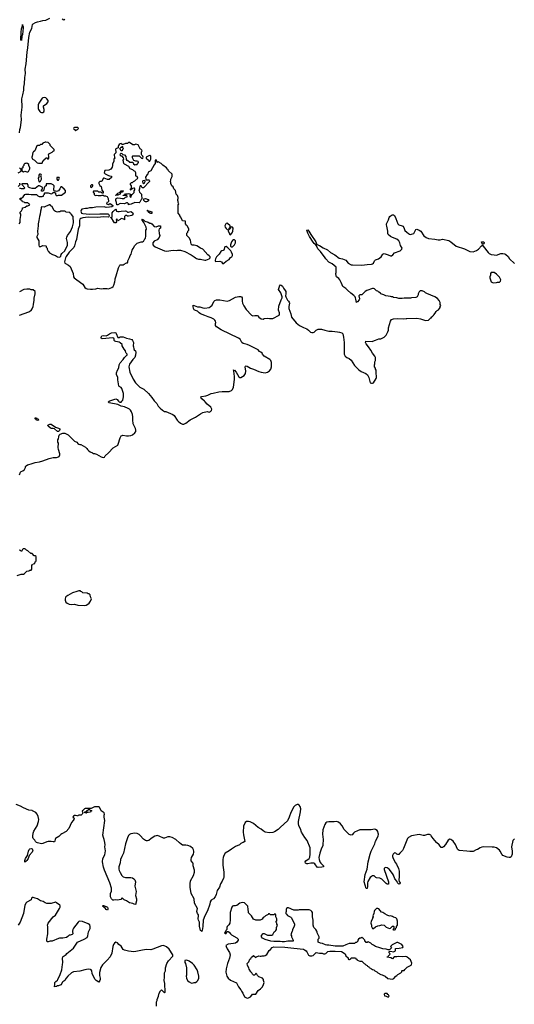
# Model space of a CAD drawing. Header units: inches. Extents: x 2220522 to 2384314, y 721474 to 893490.
# Tile 252 of 256: x 2352696 to 2362027, y 838619 to 857203. Entities that reach past the tile are written whole.
import ezdxf

# ---------------------------------------------------------------- set-up
doc = ezdxf.new("R2010")
doc.units = ezdxf.units.IN
doc.header["$MEASUREMENT"] = 0
for name, color, linetype in [('C3853', 7, 'Continuous'), ('C3854', 7, 'Continuous'), ('C3855', 7, 'Continuous'), ('C3863', 7, 'Continuous'), ('C3864', 7, 'Continuous'), ('C3865', 7, 'Continuous')]:
    doc.layers.add(name, color=color, linetype=linetype)

msp = doc.modelspace()

# ---------------------------------------------------------------- linework, layer by layer
at = {"layer": 'C3853', "color": 5}
for points, elevation in [([(2353692, 840000), (2353691, 839991), (2353696, 839950), (2353685, 839935), (2353650, 839922), (2353630, 839926), (2353604, 839896), (2353577, 839883), (2353510, 839869), (2353448, 839868), (2353430, 839864), (2353310, 839809), (2353270, 839809), (2353230, 839795), (2353218, 839798), (2353209, 839809), (2353209, 839850), (2353225, 839950), (2353225, 840000)], 140), ([(2355275, 838585), (2355276, 838664), (2355288, 838690), (2355289, 838710), (2355315, 838770), (2355328, 838830), (2355350, 838874), (2355370, 838894), (2355430, 838834), (2355438, 838850), (2355442, 838910), (2355434, 838950), (2355434, 839010), (2355424, 839070), (2355429, 839130), (2355426, 839190), (2355430, 839214), (2355448, 839250), (2355449, 839310), (2355469, 839391), (2355503, 839437), (2355588, 839530), (2355588, 839550), (2355517, 839657), (2355463, 839703), (2355410, 839729), (2355370, 839721), (2355210, 839657), (2355170, 839649), (2355090, 839652), (2355010, 839643), (2354887, 839613), (2354850, 839610), (2354750, 839619), (2354670, 839639), (2354650, 839655), (2354610, 839715), (2354565, 839745), (2354539, 839779), (2354510, 839789), (2354482, 839770), (2354468, 839750), (2354452, 839710), (2354433, 839587), (2354404, 839516), (2354348, 839452), (2354256, 839364), (2354225, 839315), (2354202, 839218), (2354202, 839162), (2354214, 839114), (2354214, 839086), (2354210, 839068), (2354190, 839038), (2354138, 839070), (2354115, 839095), (2354063, 839203), (2354056, 839250), (2354044, 839270), (2354030, 839279), (2353990, 839284), (2353922, 839270), (2353830, 839243), (2353711, 839229), (2353671, 839210), (2353607, 839150), (2353575, 839110), (2353550, 839068), (2353510, 839042), (2353498, 839030), (2353491, 839010), (2353470, 838989), (2353430, 838970), (2353410, 838967), (2353390, 838955), (2353350, 838946), (2353361, 838990), (2353358, 839030), (2353375, 839050), (2353406, 839074), (2353417, 839090), (2353460, 839180), (2353489, 839270), (2353506, 839370), (2353509, 839410), (2353501, 839490), (2353510, 839512), (2353517, 839523), (2353570, 839558), (2353584, 839576), (2353710, 839681), (2353786, 839794), (2353910, 839846), (2353970, 839881), (2353984, 839910), (2353995, 839990), (2353999, 840000)], 140), ([(2356132, 840000), (2356130, 839995), (2356124, 840000)], 120), ([(2356582, 840000), (2356582, 839998), (2356562, 839970), (2356570, 839954), (2356590, 839954), (2356608, 839992), (2356632, 839992), (2356650, 839982), (2356671, 839950), (2356690, 839931), (2356795, 839875), (2356818, 839850), (2356818, 839830), (2356794, 839790), (2356765, 839775), (2356732, 839768), (2356630, 839755), (2356588, 839730), (2356591, 839710), (2356610, 839666), (2356655, 839595), (2356665, 839550), (2356653, 839490), (2356616, 839390), (2356591, 839290), (2356586, 839226), (2356602, 839150), (2356631, 839110), (2356673, 839073), (2356784, 839024), (2356826, 838946), (2356870, 838894), (2356878, 838870), (2356905, 838830), (2356940, 838760), (2356990, 838734), (2357010, 838742), (2357050, 838762), (2357078, 838790), (2357090, 838812), (2357150, 838812), (2357198, 838882), (2357238, 838910), (2357278, 838950), (2357298, 838990), (2357308, 839030), (2357298, 839070), (2357298, 839090), (2357274, 839114), (2357210, 839135), (2357182, 839162), (2357170, 839186), (2357150, 839206), (2357130, 839168), (2357110, 839168), (2357090, 839188), (2357078, 839210), (2357055, 839235), (2357025, 839285), (2357018, 839310), (2356994, 839350), (2356989, 839390), (2357018, 839422), (2357038, 839470), (2357055, 839485), (2357069, 839511), (2357095, 839525), (2357110, 839542), (2357150, 839502), (2357165, 839515), (2357210, 839536), (2357230, 839525), (2357250, 839525), (2357269, 839531), (2357308, 839532), (2357330, 839538), (2357360, 839560), (2357403, 839637), (2357430, 839652), (2357461, 839690), (2357490, 839704), (2357695, 839695), (2357870, 839679), (2358050, 839657), (2358070, 839650), (2358099, 839630), (2358115, 839610), (2358145, 839545), (2358170, 839534), (2358190, 839531), (2358210, 839531), (2358230, 839539), (2358290, 839596), (2358350, 839583), (2358404, 839584), (2358430, 839572), (2358450, 839571), (2358470, 839578), (2358507, 839613), (2358550, 839625), (2358650, 839625), (2358770, 839613), (2358834, 839570), (2358850, 839534), (2358893, 839493), (2358894, 839470), (2358904, 839464), (2358916, 839464), (2358942, 839478), (2358950, 839494), (2359030, 839494), (2359038, 839478), (2359054, 839470), (2359058, 839458), (2359084, 839444), (2359110, 839434), (2359150, 839432), (2359192, 839392), (2359210, 839382), (2359225, 839365), (2359250, 839352), (2359260, 839340), (2359284, 839324), (2359292, 839312), (2359334, 839290), (2359350, 839274), (2359374, 839270), (2359394, 839250), (2359434, 839230), (2359454, 839210), (2359510, 839182), (2359533, 839173), (2359550, 839172), (2359590, 839152), (2359644, 839104), (2359730, 839091), (2359757, 839103), (2359790, 839152), (2359810, 839162), (2359830, 839182), (2359886, 839210), (2359906, 839230), (2359906, 839250), (2359910, 839254), (2359950, 839254), (2359963, 839277), (2360000, 839314)], 140), ([(2357837, 840000), (2357822, 839970), (2357812, 839930), (2357822, 839910), (2357822, 839890), (2357854, 839830), (2357854, 839810), (2357753, 839813), (2357690, 839797), (2357650, 839797), (2357610, 839805), (2357490, 839805), (2357432, 839812), (2357330, 839845), (2357278, 839870), (2357258, 839890), (2357260, 839920), (2357287, 839953), (2357310, 839954), (2357370, 839922), (2357450, 839922), (2357470, 839934), (2357496, 839984), (2357515, 840000)], 140), ([(2360000, 839512), (2359970, 839522), (2359910, 839515), (2359850, 839521), (2359810, 839513), (2359762, 839518), (2359730, 839478), (2359696, 839496), (2359627, 839507), (2359627, 839513), (2359642, 839518), (2359646, 839530), (2359670, 839554), (2359682, 839558), (2359686, 839570), (2359666, 839590), (2359667, 839613), (2359690, 839622), (2359750, 839612), (2359786, 839630), (2359786, 839670), (2359857, 839677), (2359926, 839690), (2359928, 839710), (2359908, 839748), (2359830, 839788), (2359810, 839788), (2359720, 839740), (2359694, 839710), (2359713, 839687), (2359673, 839647), (2359650, 839646), (2359610, 839662), (2359550, 839669), (2359490, 839683), (2359410, 839709), (2359370, 839735), (2359345, 839745), (2359318, 839770), (2359270, 839798), (2359262, 839798), (2359250, 839788), (2359230, 839786), (2359222, 839802), (2359206, 839810), (2359206, 839830), (2359186, 839850), (2359182, 839862), (2359167, 839867), (2359150, 839886), (2359133, 839867), (2359110, 839866), (2359090, 839846), (2359074, 839830), (2359074, 839810), (2359050, 839786), (2359030, 839786), (2359010, 839766), (2358910, 839766), (2358850, 839744), (2358790, 839714), (2358650, 839715), (2358530, 839736), (2358490, 839737), (2358463, 839743), (2358410, 839769), (2358370, 839775), (2358326, 839790), (2358326, 839850), (2358346, 839870), (2358346, 839890), (2358308, 839970), (2358308, 839990), (2358301, 840000)], 140)]:
    msp.add_lwpolyline(points, dxfattribs=dict(at, elevation=elevation))
at = {"layer": 'C3853', "color": 5, "elevation": 140}
for points in [[(2355850, 839449), (2355814, 839446), (2355811, 839410), (2355821, 839390), (2355841, 839310), (2355845, 839170), (2355838, 839150), (2355842, 839110), (2355862, 839070), (2355890, 839042), (2355940, 839020), (2355970, 839022), (2355989, 839031), (2356010, 839032), (2356038, 839050), (2356055, 839070), (2356073, 839110), (2356073, 839150), (2356057, 839230), (2356044, 839270), (2355990, 839358), (2355958, 839390), (2355890, 839435)], [(2359630, 838826), (2359590, 838826), (2359574, 838810), (2359578, 838778), (2359610, 838774), (2359650, 838754), (2359666, 838770), (2359655, 838795), (2359642, 838802)]]:
    msp.add_lwpolyline(points, close=True, dxfattribs=at)
at = {"layer": 'C3854', "color": 5}
for points, elevation in [([(2352693, 848610), (2352710, 848662), (2352725, 848675), (2352758, 848690), (2352788, 848710), (2352806, 848750), (2352806, 848770), (2352816, 848784), (2352840, 848800), (2352870, 848805), (2352910, 848821), (2352990, 848843), (2353070, 848856), (2353130, 848875), (2353250, 848923), (2353330, 848941), (2353390, 848941), (2353430, 848951), (2353440, 848960), (2353455, 848990), (2353455, 849010), (2353429, 849090), (2353424, 849130), (2353428, 849208), (2353418, 849230), (2353418, 849270), (2353429, 849291), (2353432, 849332), (2353441, 849359), (2353461, 849379), (2353510, 849402), (2353550, 849397), (2353608, 849368), (2353730, 849251), (2353771, 849230), (2353790, 849205), (2353810, 849191), (2353830, 849182), (2353850, 849182), (2353935, 849135), (2353962, 849110), (2353972, 849090), (2353992, 849070), (2354026, 849046), (2354070, 849025), (2354090, 849018), (2354110, 849018), (2354145, 849005), (2354230, 848951), (2354270, 848938), (2354293, 848947), (2354309, 848971), (2354372, 849028), (2354460, 849120), (2354545, 849175), (2354555, 849190), (2354594, 849310), (2354613, 849347), (2354630, 849358), (2354641, 849359), (2354710, 849347), (2354750, 849347), (2354790, 849355), (2354822, 849370), (2354870, 849406), (2354885, 849430), (2354886, 849454), (2354878, 849490), (2354837, 849577), (2354830, 849650), (2354829, 849710), (2354823, 849750), (2354804, 849804), (2354789, 849830), (2354769, 849849), (2354744, 849864), (2354670, 849893), (2354608, 849910), (2354550, 849942), (2354386, 849970), (2354368, 849990), (2354383, 850000)], 120), ([(2354562, 850000), (2354570, 849991), (2354585, 849985), (2354613, 849987), (2354625, 850000)], 120), ([(2355242, 850000), (2355281, 849961), (2355308, 849908), (2355348, 849868), (2355390, 849835), (2355430, 849811), (2355450, 849807), (2355585, 849750), (2355611, 849730), (2355664, 849644), (2355683, 849623), (2355730, 849585), (2355770, 849571), (2355790, 849571), (2355830, 849585), (2355909, 849651), (2356010, 849701), (2356110, 849766), (2356150, 849786), (2356230, 849805), (2356270, 849798), (2356294, 849806), (2356314, 849826), (2356322, 849850), (2356302, 849890), (2356230, 849949), (2356195, 849990), (2356184, 850000)], 120), ([(2352650, 846711), (2352725, 846735), (2352770, 846738), (2352788, 846750), (2352830, 846792), (2352870, 846802), (2352890, 846814), (2352910, 846814), (2352926, 846830), (2352928, 846912), (2352942, 846918), (2352950, 846934), (2352982, 846938), (2352986, 846970), (2353002, 846978), (2353006, 846990), (2353006, 847070), (2352990, 847086), (2352970, 847086), (2352930, 847126), (2352906, 847130), (2352850, 847178), (2352826, 847190), (2352806, 847210), (2352790, 847218), (2352764, 847216), (2352750, 847206), (2352730, 847168), (2352710, 847186), (2352686, 847190)], 120), ([(2356124, 840000), (2356109, 840011), (2356090, 840095), (2356091, 840170), (2356069, 840209), (2356064, 840230), (2356072, 840292), (2356067, 840310), (2356050, 840333), (2356038, 840370), (2356049, 840430), (2355993, 840530), (2355989, 840610), (2355929, 840710), (2355909, 840830), (2355910, 840890), (2355921, 840950), (2355973, 841047), (2355995, 841110), (2355992, 841150), (2355969, 841230), (2355969, 841270), (2355962, 841290), (2355933, 841330), (2355929, 841349), (2355938, 841390), (2355976, 841450), (2355984, 841490), (2355983, 841510), (2355976, 841536), (2355962, 841562), (2355918, 841598), (2355870, 841616), (2355830, 841623), (2355770, 841624), (2355740, 841640), (2355710, 841664), (2355639, 841730), (2355570, 841770), (2355530, 841781), (2355490, 841780), (2355430, 841753), (2355410, 841752), (2355330, 841795), (2355290, 841803), (2355270, 841801), (2355248, 841792), (2355174, 841746), (2355130, 841712), (2355110, 841705), (2355090, 841704), (2355070, 841710), (2355030, 841736), (2354970, 841807), (2354950, 841823), (2354910, 841842), (2354870, 841850), (2354790, 841835), (2354770, 841826), (2354750, 841803), (2354730, 841763), (2354689, 841650), (2354654, 841470), (2354622, 841410), (2354599, 841350), (2354590, 841290), (2354566, 841214), (2354565, 841170), (2354570, 841146), (2354590, 841104), (2354625, 841050), (2354650, 841028), (2354690, 841010), (2354790, 841010), (2354825, 841005), (2354851, 840990), (2354871, 840971), (2354883, 840930), (2354871, 840850), (2354891, 840749), (2354881, 840670), (2354902, 840610), (2354902, 840570), (2354887, 840530), (2354886, 840510), (2354870, 840501), (2354830, 840521), (2354770, 840536), (2354714, 840570), (2354668, 840590), (2354630, 840626), (2354601, 840599), (2354572, 840588), (2354550, 840586), (2354510, 840591), (2354470, 840582), (2354450, 840586), (2354427, 840610), (2354410, 840650), (2354407, 840670), (2354409, 840710), (2354430, 840754), (2354429, 840811), (2354398, 840910), (2354298, 841150), (2354280, 841210), (2354256, 841310), (2354267, 841373), (2354302, 841438), (2354314, 841514), (2354299, 841590), (2354310, 841630), (2354305, 841670), (2354291, 841730), (2354275, 841770), (2354267, 841810), (2354299, 842090), (2354289, 842151), (2354289, 842191), (2354294, 842210), (2354288, 842230), (2354235, 842270), (2354200, 842340), (2354190, 842348), (2354110, 842346), (2354044, 842316), (2353930, 842315), (2353918, 842310), (2353886, 842274), (2353874, 842270), (2353878, 842238), (2353894, 842230), (2353878, 842222), (2353874, 842210), (2353854, 842190), (2353813, 842187), (2353798, 842182), (2353790, 842168), (2353778, 842178), (2353750, 842182), (2353730, 842182), (2353712, 842170), (2353698, 842150), (2353722, 842130), (2353718, 842110), (2353707, 842090), (2353671, 842050), (2353620, 841940), (2353570, 841882), (2353490, 841839), (2353470, 841826), (2353432, 841788), (2353371, 841750), (2353364, 841736), (2353359, 841701), (2353353, 841687), (2353330, 841685), (2353288, 841692), (2353230, 841689), (2353210, 841686), (2353130, 841652), (2353110, 841648), (2353030, 841664), (2353010, 841673), (2352994, 841690), (2352979, 841719), (2352953, 841750), (2352944, 841770), (2352941, 841790), (2352949, 841850), (2352963, 841890), (2353025, 841990), (2353050, 842070), (2353054, 842110), (2353045, 842165), (2353026, 842206), (2352999, 842239), (2352938, 842270), (2352930, 842278), (2352870, 842284), (2352770, 842325), (2352710, 842357), (2352629, 842389)], 120), ([(2360000, 841720), (2359939, 841561), (2359916, 841524), (2359870, 841469), (2359850, 841449), (2359830, 841446), (2359810, 841453), (2359790, 841473), (2359770, 841475), (2359744, 841450), (2359731, 841430), (2359729, 841410), (2359742, 841370), (2359788, 841290), (2359807, 841267), (2359841, 841181), (2359853, 841130), (2359858, 841050), (2359857, 841023), (2359847, 840967), (2359857, 840937), (2359877, 840910), (2359870, 840893), (2359850, 840889), (2359823, 840910), (2359815, 840935), (2359776, 840990), (2359750, 841057), (2359729, 841090), (2359665, 841170), (2359630, 841196), (2359590, 841203), (2359575, 841185), (2359570, 841162), (2359652, 840930), (2359656, 840904), (2359653, 840887), (2359630, 840886), (2359610, 840899), (2359530, 840983), (2359517, 840990), (2359490, 841000), (2359430, 841005), (2359413, 841013), (2359381, 841041), (2359370, 841044), (2359350, 841041), (2359330, 841033), (2359310, 841014), (2359264, 840936), (2359258, 840910), (2359257, 840837), (2359252, 840810), (2359250, 840805), (2359230, 840802), (2359197, 840930), (2359215, 841070), (2359249, 841170), (2359268, 841310), (2359306, 841450), (2359328, 841512), (2359393, 841647), (2359410, 841698), (2359456, 841790), (2359463, 841830), (2359461, 841850), (2359450, 841881), (2359438, 841898), (2359410, 841918), (2359390, 841924), (2359329, 841911), (2359110, 841912), (2359070, 841896), (2359015, 841865), (2358996, 841850), (2358970, 841818), (2358950, 841810), (2358910, 841827), (2358884, 841850), (2358820, 841920), (2358780, 841990), (2358748, 842028), (2358710, 842059), (2358670, 842068), (2358630, 842061), (2358530, 842064), (2358490, 842057), (2358470, 842042), (2358450, 842015), (2358413, 841910), (2358409, 841830), (2358424, 841730), (2358417, 841630), (2358412, 841608), (2358390, 841569), (2358357, 841470), (2358342, 841390), (2358344, 841350), (2358358, 841310), (2358380, 841280), (2358430, 841230), (2358427, 841213), (2358394, 841206), (2358330, 841204), (2358310, 841208), (2358264, 841270), (2358244, 841284), (2358190, 841283), (2358130, 841270), (2358110, 841269), (2358086, 841286), (2358084, 841310), (2358095, 841330), (2358156, 841370), (2358170, 841397), (2358176, 841450), (2358174, 841510), (2358178, 841570), (2358122, 841710), (2358076, 841770), (2358010, 841870), (2357992, 841932), (2357965, 841990), (2357955, 842030), (2357954, 842070), (2357993, 842253), (2357997, 842310), (2357987, 842350), (2357970, 842377), (2357950, 842389), (2357930, 842389), (2357890, 842374), (2357862, 842338), (2357850, 842310), (2357810, 842242), (2357778, 842150), (2357750, 842085), (2357615, 841965), (2357570, 841919), (2357504, 841876), (2357470, 841861), (2357410, 841856), (2357330, 841869), (2357290, 841893), (2357250, 841924), (2357193, 841953), (2357110, 842030), (2357042, 842062), (2357010, 842070), (2356972, 842068), (2356950, 842050), (2356919, 841981), (2356912, 841870), (2356917, 841817), (2356942, 841690), (2356914, 841670), (2356890, 841668), (2356866, 841654), (2356842, 841630), (2356770, 841597), (2356690, 841549), (2356645, 841515), (2356571, 841470), (2356548, 841430), (2356533, 841390), (2356526, 841350), (2356527, 841247), (2356548, 841110), (2356547, 841013), (2356543, 840997), (2356518, 840942), (2356487, 840893), (2356467, 840830), (2356424, 840770), (2356401, 840690), (2356382, 840650), (2356350, 840612), (2356310, 840584), (2356290, 840553), (2356281, 840510), (2356237, 840383), (2356189, 840291), (2356156, 840210), (2356149, 840090), (2356137, 840010), (2356132, 840000)], 120), ([(2353225, 840000), (2353224, 840050), (2353229, 840090), (2353222, 840110), (2353224, 840130), (2353234, 840150), (2353329, 840270), (2353370, 840302), (2353392, 840330), (2353449, 840430), (2353457, 840450), (2353459, 840479), (2353453, 840493), (2353390, 840535), (2353370, 840544), (2353290, 840522), (2353210, 840522), (2353175, 840535), (2353138, 840558), (2353090, 840575), (2353029, 840609), (2352990, 840624), (2352950, 840634), (2352930, 840634), (2352920, 840620), (2352910, 840590), (2352830, 840545), (2352810, 840529), (2352793, 840487), (2352785, 840455), (2352770, 840330), (2352702, 840170), (2352664, 840110)], 140), ([(2357515, 840000), (2357530, 840014), (2357538, 840030), (2357538, 840070), (2357558, 840110), (2357548, 840132), (2357548, 840148), (2357528, 840170), (2357547, 840193), (2357548, 840230), (2357526, 840270), (2357526, 840310), (2357522, 840322), (2357510, 840326), (2357490, 840306), (2357430, 840306), (2357410, 840326), (2357390, 840326), (2357384, 840316), (2357334, 840290), (2357314, 840270), (2357290, 840258), (2357270, 840228), (2357232, 840208), (2357150, 840208), (2357110, 840228), (2357068, 840288), (2357010, 840346), (2357008, 840430), (2356998, 840450), (2356998, 840470), (2356990, 840486), (2356936, 840536), (2356890, 840542), (2356850, 840529), (2356790, 840484), (2356770, 840477), (2356730, 840476), (2356710, 840470), (2356695, 840450), (2356665, 840350), (2356666, 840214), (2356659, 840150), (2356643, 840117), (2356607, 840090), (2356601, 840070), (2356602, 840030), (2356585, 840010), (2356582, 840000)], 140), ([(2358301, 840000), (2358282, 840030), (2358248, 840070), (2358235, 840110), (2358235, 840210), (2358222, 840270), (2358218, 840350), (2358208, 840370), (2358190, 840388), (2358160, 840400), (2358070, 840404), (2357970, 840399), (2357950, 840394), (2357910, 840395), (2357870, 840398), (2357770, 840438), (2357750, 840438), (2357730, 840426), (2357722, 840410), (2357722, 840370), (2357714, 840350), (2357714, 840330), (2357730, 840322), (2357750, 840298), (2357810, 840262), (2357822, 840250), (2357878, 840130), (2357878, 840110), (2357865, 840075), (2357842, 840030), (2357842, 840010), (2357837, 840000)], 140), ([(2353999, 840000), (2354024, 840050), (2354027, 840090), (2354017, 840117), (2353990, 840141), (2353882, 840182), (2353830, 840189), (2353810, 840181), (2353799, 840170), (2353710, 840057), (2353698, 840030), (2353692, 840000)], 140)]:
    msp.add_lwpolyline(points, dxfattribs=dict(at, elevation=elevation))
for points, elevation in [([(2353030, 849639), (2353009, 849650), (2353002, 849662), (2352988, 849670), (2352986, 849690), (2353010, 849691), (2353018, 849678), (2353038, 849670), (2353055, 849650), (2353050, 849642)], 120), ([(2353410, 849429), (2353350, 849481), (2353330, 849487), (2353290, 849487), (2353270, 849497), (2353235, 849530), (2353228, 849552), (2353266, 849570), (2353291, 849571), (2353370, 849511), (2353430, 849491), (2353450, 849478), (2353454, 849470), (2353447, 849450), (2353430, 849429)], 120), ([(2353810, 846426), (2353774, 846410), (2353690, 846385), (2353602, 846338), (2353569, 846311), (2353561, 846299), (2353552, 846270), (2353552, 846250), (2353566, 846210), (2353590, 846189), (2353627, 846170), (2353670, 846162), (2353730, 846170), (2353790, 846154), (2353910, 846149), (2353950, 846155), (2353984, 846170), (2354005, 846190), (2354033, 846230), (2354049, 846270), (2354029, 846310), (2354027, 846347), (2354007, 846367), (2353990, 846368), (2353970, 846378), (2353890, 846388), (2353870, 846406), (2353846, 846410), (2353842, 846422)], 120), ([(2354030, 842274), (2354050, 842274), (2354054, 842270), (2354038, 842262), (2354030, 842248), (2353990, 842238), (2353962, 842238), (2353950, 842229), (2353926, 842230), (2353926, 842250), (2353950, 842254), (2353970, 842274), (2353982, 842278), (2353990, 842294), (2354010, 842294)], 120), ([(2352790, 841304), (2352790, 841331), (2352807, 841373), (2352841, 841430), (2352863, 841510), (2352877, 841543), (2352886, 841554), (2352910, 841562), (2352930, 841553), (2352942, 841530), (2352940, 841510), (2352930, 841490), (2352875, 841425), (2352853, 841370), (2352830, 841335), (2352810, 841313)], 120), ([(2354350, 840394), (2354330, 840409), (2354310, 840435), (2354255, 840470), (2354270, 840481), (2354279, 840481), (2354330, 840468), (2354350, 840450), (2354359, 840430), (2354361, 840410)], 120), ([(2359450, 840429), (2359430, 840428), (2359392, 840390), (2359382, 840370), (2359378, 840330), (2359358, 840290), (2359362, 840270), (2359354, 840250), (2359354, 840230), (2359327, 840190), (2359321, 840150), (2359331, 840110), (2359331, 840090), (2359350, 840052), (2359370, 840052), (2359410, 840082), (2359450, 840102), (2359490, 840105), (2359530, 840122), (2359570, 840111), (2359610, 840078), (2359670, 840052), (2359690, 840054), (2359730, 840094), (2359750, 840094), (2359754, 840090), (2359754, 840050), (2359734, 840030), (2359750, 840022), (2359770, 840022), (2359786, 840030), (2359786, 840050), (2359806, 840070), (2359806, 840090), (2359826, 840110), (2359826, 840190), (2359808, 840230), (2359790, 840248), (2359750, 840262), (2359730, 840275), (2359690, 840289), (2359670, 840284), (2359630, 840299), (2359584, 840324), (2359550, 840349), (2359521, 840361), (2359470, 840419)], 140)]:
    msp.add_lwpolyline(points, close=True, dxfattribs=dict(at, elevation=elevation))
at = {"layer": 'C3855', "color": 5}
for points, elevation in [([(2352692, 855070), (2352698, 855130), (2352710, 855170), (2352727, 855310), (2352722, 855398), (2352743, 855550), (2352739, 855710), (2352758, 855782), (2352772, 855870), (2352775, 855930), (2352787, 855990), (2352790, 856110), (2352805, 856190), (2352799, 856270), (2352816, 856370), (2352836, 856590), (2352850, 856670), (2352866, 856870), (2352890, 856970), (2352922, 857038), (2352938, 857110), (2352950, 857122), (2352993, 857147), (2353030, 857163), (2353087, 857173), (2353130, 857188), (2353190, 857196), (2353262, 857230)], 140), ([(2353500, 857220), (2353530, 857202), (2353550, 857212)], 140), ([(2352670, 854312), (2352706, 854330), (2352726, 854350), (2352726, 854370), (2352722, 854382), (2352710, 854386), (2352690, 854406)], 140), ([(2352670, 854054), (2352706, 854090), (2352702, 854102), (2352687, 854107)], 140), ([(2352689, 853350), (2352705, 853375), (2352704, 853430), (2352714, 853470), (2352718, 853510), (2352718, 853530), (2352706, 853550), (2352706, 853570), (2352730, 853594), (2352746, 853630), (2352746, 853650), (2352796, 853664), (2352828, 853692), (2352850, 853692), (2352886, 853710), (2352882, 853722), (2352870, 853726), (2352850, 853746), (2352790, 853746), (2352782, 853762), (2352750, 853766), (2352742, 853782), (2352727, 853787), (2352722, 853802), (2352707, 853807), (2352707, 853833), (2352730, 853834), (2352760, 853860), (2352790, 853902), (2352810, 853911), (2352868, 853912), (2352910, 853901), (2352950, 853905), (2353010, 853902), (2353037, 853877), (2353065, 853865), (2353117, 853863), (2353146, 853870), (2353148, 853892), (2353166, 853910), (2353166, 853930), (2353170, 853934), (2353210, 853932), (2353230, 853938), (2353290, 853914), (2353310, 853922), (2353330, 853942), (2353350, 853942), (2353372, 853932), (2353372, 853910), (2353385, 853885), (2353410, 853882), (2353430, 853892), (2353487, 853893), (2353562, 853950), (2353558, 853978), (2353522, 854022), (2353506, 854030), (2353502, 854042), (2353490, 854046), (2353470, 854046), (2353451, 854009), (2353425, 853975), (2353390, 853958), (2353370, 853966), (2353347, 853967), (2353338, 853990), (2353348, 854070), (2353330, 854088), (2353290, 854108), (2353210, 854106), (2353198, 854102), (2353194, 854070), (2353178, 854062), (2353170, 854046), (2353158, 854042), (2353152, 853988), (2353130, 853966), (2353110, 853966), (2353106, 853970), (2353106, 853990), (2353126, 854010), (2353126, 854030), (2353122, 854042), (2353096, 854056), (2353070, 854066), (2353050, 854066), (2352985, 854015), (2352930, 854015), (2352888, 854028), (2352863, 854043), (2352858, 854050), (2352856, 854076), (2352842, 854102), (2352827, 854107), (2352810, 854108), (2352790, 854102), (2352770, 854108), (2352753, 854107), (2352738, 854102), (2352734, 854090), (2352792, 854030), (2352774, 854010), (2352730, 854009), (2352710, 854018), (2352690, 854018)], 140), ([(2360000, 851949), (2359952, 851948), (2359910, 851938), (2359850, 851938), (2359810, 851955), (2359750, 851962), (2359730, 851969), (2359709, 851969), (2359690, 851978), (2359606, 851990), (2359566, 852010), (2359509, 852029), (2359500, 852040), (2359470, 852058), (2359450, 852078), (2359430, 852088), (2359390, 852122), (2359370, 852129), (2359350, 852129), (2359242, 852090), (2359214, 852070), (2359151, 852009), (2359110, 852008), (2359100, 852000), (2359092, 851990), (2359105, 851935), (2359102, 851918), (2359070, 851878), (2359062, 851878), (2359050, 851868), (2359039, 851930), (2359033, 851953), (2359022, 851970), (2358997, 851997), (2358941, 852041), (2358878, 852098), (2358850, 852129), (2358794, 852170), (2358778, 852198), (2358763, 852243), (2358734, 852294), (2358716, 852316), (2358674, 852350), (2358664, 852370), (2358658, 852410), (2358666, 852430), (2358668, 852530), (2358592, 852592), (2358530, 852629), (2358470, 852689), (2358449, 852730), (2358402, 852782), (2358369, 852830), (2358320, 852880), (2358295, 852935), (2358277, 852957), (2358250, 852977), (2358230, 853007), (2358164, 853110), (2358140, 853160), (2358130, 853173), (2358110, 853231), (2358130, 853236), (2358150, 853213), (2358187, 853147), (2358280, 853010), (2358302, 852962), (2358350, 852943), (2358420, 852900), (2358502, 852862), (2358562, 852810), (2358643, 852763), (2358725, 852705), (2358785, 852690), (2358850, 852662), (2358890, 852608), (2358950, 852578), (2358973, 852573), (2359153, 852567), (2359250, 852581), (2359330, 852587), (2359350, 852593), (2359370, 852608), (2359390, 852650), (2359410, 852670), (2359466, 852690), (2359515, 852730), (2359550, 852779), (2359570, 852788), (2359590, 852785), (2359650, 852767), (2359690, 852747), (2359713, 852747), (2359737, 852763), (2359770, 852801), (2359877, 852843), (2359908, 852870), (2359909, 852890), (2359883, 852943), (2359869, 852990), (2359847, 853030), (2359810, 853060), (2359729, 853089), (2359690, 853110), (2359650, 853146), (2359641, 853170), (2359641, 853210), (2359625, 853305), (2359616, 853330), (2359617, 853350), (2359654, 853426), (2359667, 853470), (2359678, 853490), (2359710, 853514), (2359730, 853522), (2359750, 853521), (2359765, 853510), (2359793, 853453), (2359830, 853347), (2359850, 853330), (2359910, 853312), (2359923, 853303), (2359940, 853280), (2359965, 853225), (2360000, 853194)], 120), ([(2352690, 851623), (2352870, 851687), (2352890, 851699), (2352910, 851716), (2352930, 851745), (2352949, 851790), (2352959, 851830), (2352969, 851910), (2352969, 851950), (2352988, 852030), (2352986, 852070), (2352950, 852106), (2352913, 852107), (2352890, 852118), (2352830, 852118), (2352772, 852108), (2352690, 852069)], 140), ([(2356184, 850000), (2356129, 850050), (2356115, 850070), (2356128, 850090), (2356210, 850105), (2356244, 850116), (2356310, 850147), (2356349, 850151), (2356450, 850181), (2356513, 850187), (2356610, 850184), (2356650, 850188), (2356690, 850207), (2356710, 850226), (2356727, 850270), (2356750, 850410), (2356748, 850470), (2356735, 850570), (2356738, 850578), (2356730, 850592), (2356742, 850582), (2356750, 850585), (2356781, 850550), (2356830, 850461), (2356850, 850451), (2356868, 850452), (2356930, 850485), (2356957, 850523), (2356963, 850570), (2356949, 850651), (2356955, 850665), (2356966, 850670), (2356990, 850663), (2357050, 850627), (2357110, 850607), (2357210, 850564), (2357250, 850551), (2357330, 850539), (2357370, 850548), (2357410, 850575), (2357436, 850610), (2357447, 850650), (2357445, 850730), (2357433, 850770), (2357413, 850790), (2357310, 850850), (2357275, 850890), (2357268, 850910), (2357248, 850930), (2357223, 850943), (2357194, 850970), (2357030, 851055), (2356990, 851072), (2356910, 851090), (2356889, 851110), (2356853, 851170), (2356825, 851190), (2356499, 851350), (2356410, 851405), (2356389, 851430), (2356389, 851470), (2356394, 851490), (2356389, 851510), (2356377, 851530), (2356357, 851550), (2356310, 851576), (2356250, 851593), (2356190, 851622), (2356110, 851650), (2356079, 851670), (2356050, 851699), (2356010, 851714), (2355989, 851729), (2355977, 851750), (2355969, 851791), (2355970, 851812), (2355990, 851811), (2356050, 851786), (2356096, 851784), (2356150, 851767), (2356190, 851761), (2356269, 851771), (2356290, 851782), (2356326, 851814), (2356356, 851884), (2356377, 851903), (2356410, 851913), (2356470, 851918), (2356610, 851891), (2356657, 851903), (2356770, 851963), (2356830, 851977), (2356860, 851980), (2356882, 851970), (2356890, 851954), (2356892, 851890), (2356902, 851850), (2356922, 851802), (2356971, 851730), (2357070, 851627), (2357095, 851615), (2357130, 851621), (2357177, 851617), (2357191, 851611), (2357205, 851590), (2357250, 851559), (2357288, 851552), (2357310, 851561), (2357370, 851571), (2357410, 851563), (2357470, 851563), (2357590, 851628), (2357598, 851642), (2357597, 851670), (2357580, 851720), (2357582, 851798), (2357626, 851914), (2357649, 851951), (2357647, 851970), (2357622, 852050), (2357579, 852110), (2357588, 852150), (2357606, 852194), (2357610, 852197), (2357630, 852192), (2357651, 852171), (2357670, 852135), (2357707, 852090), (2357714, 852074), (2357718, 852030), (2357712, 851990), (2357714, 851974), (2357750, 851911), (2357770, 851890), (2357779, 851870), (2357783, 851850), (2357773, 851790), (2357776, 851750), (2357812, 851652), (2357826, 851590), (2357910, 851481), (2357972, 851430), (2358026, 851406), (2358050, 851391), (2358110, 851371), (2358146, 851346), (2358184, 851304), (2358210, 851296), (2358230, 851296), (2358250, 851307), (2358290, 851341), (2358330, 851361), (2358370, 851364), (2358390, 851363), (2358450, 851341), (2358530, 851321), (2358590, 851321), (2358690, 851311), (2358730, 851306), (2358774, 851294), (2358791, 851271), (2358806, 851210), (2358817, 851110), (2358815, 850930), (2358819, 850890), (2358834, 850854), (2358865, 850830), (2358911, 850810), (2358950, 850779), (2359010, 850679), (2359042, 850642), (2359094, 850594), (2359141, 850561), (2359225, 850525), (2359258, 850498), (2359285, 850450), (2359311, 850351), (2359330, 850341), (2359350, 850341), (2359370, 850352), (2359422, 850430), (2359429, 850450), (2359429, 850490), (2359422, 850510), (2359418, 850550), (2359418, 850590), (2359408, 850608), (2359407, 850627), (2359388, 850650), (2359388, 850688), (2359395, 850710), (2359396, 850744), (2359408, 850772), (2359408, 850828), (2359398, 850850), (2359349, 850910), (2359323, 850963), (2359278, 851030), (2359230, 851086), (2359218, 851110), (2359227, 851133), (2359348, 851132), (2359389, 851151), (2359410, 851152), (2359470, 851178), (2359510, 851182), (2359570, 851212), (2359609, 851251), (2359642, 851310), (2359654, 851346), (2359655, 851390), (2359675, 851450), (2359690, 851514), (2359710, 851542), (2359730, 851552), (2359750, 851558), (2359830, 851561), (2359930, 851558), (2359990, 851566), (2360000, 851566)], 120), ([(2354625, 850000), (2354632, 850008), (2354639, 850021), (2354657, 850083), (2354652, 850150), (2354625, 850245), (2354610, 850261), (2354570, 850278), (2354565, 850290), (2354546, 850406), (2354549, 850450), (2354524, 850504), (2354522, 850538), (2354541, 850590), (2354569, 850630), (2354572, 850688), (2354592, 850728), (2354650, 850792), (2354673, 850827), (2354714, 850866), (2354726, 850870), (2354726, 850890), (2354707, 850907), (2354700, 850920), (2354695, 850950), (2354667, 850987), (2354632, 851050), (2354627, 851070), (2354590, 851107), (2354570, 851116), (2354510, 851126), (2354493, 851133), (2354480, 851150), (2354481, 851170), (2354472, 851190), (2354450, 851201), (2354250, 851177), (2354233, 851190), (2354230, 851210), (2354246, 851234), (2354270, 851240), (2354330, 851238), (2354353, 851247), (2354390, 851272), (2354430, 851290), (2354490, 851299), (2354510, 851290), (2354519, 851279), (2354550, 851205), (2354570, 851205), (2354590, 851215), (2354650, 851219), (2354710, 851191), (2354770, 851182), (2354810, 851168), (2354825, 851150), (2354840, 851110), (2354837, 851050), (2354844, 851030), (2354848, 850988), (2354853, 850973), (2354879, 850950), (2354885, 850930), (2354881, 850870), (2354868, 850830), (2354831, 850790), (2354770, 850702), (2354757, 850650), (2354774, 850550), (2354835, 850415), (2354881, 850350), (2354922, 850302), (2354961, 850270), (2355036, 850230), (2355126, 850146), (2355191, 850070), (2355231, 850011), (2355242, 850000)], 120), ([(2354383, 850000), (2354398, 850010), (2354450, 850031), (2354510, 850046), (2354533, 850033), (2354562, 850000)], 120)]:
    msp.add_lwpolyline(points, dxfattribs=dict(at, elevation=elevation))
at = {"layer": 'C3855', "color": 5, "elevation": 140}
for points in [[(2352730, 856808), (2352718, 856830), (2352725, 856970), (2352730, 857032), (2352749, 857090), (2352750, 857112), (2352751, 857090), (2352761, 857070), (2352763, 857050), (2352750, 856926), (2352739, 856890)], [(2353170, 855732), (2353131, 855729), (2353119, 855721), (2353055, 855630), (2353046, 855594), (2353046, 855526), (2353050, 855510), (2353073, 855470), (2353090, 855456), (2353110, 855450), (2353130, 855451), (2353150, 855463), (2353158, 855482), (2353160, 855510), (2353145, 855550), (2353145, 855575), (2353210, 855619), (2353232, 855650), (2353230, 855675), (2353211, 855711), (2353190, 855727)], [(2353790, 855166), (2353730, 855166), (2353718, 855162), (2353714, 855150), (2353718, 855138), (2353733, 855133), (2353738, 855118), (2353750, 855114), (2353770, 855122), (2353786, 855130), (2353806, 855150), (2353802, 855162)], [(2353190, 854894), (2353174, 854890), (2353134, 854870), (2353114, 854850), (2353090, 854848), (2353070, 854829), (2353033, 854827), (2353018, 854822), (2352982, 854730), (2352954, 854710), (2352944, 854696), (2352934, 854630), (2352922, 854610), (2352930, 854574), (2352974, 854550), (2353024, 854504), (2353050, 854494), (2353110, 854494), (2353122, 854498), (2353130, 854534), (2353142, 854538), (2353146, 854550), (2353162, 854558), (2353167, 854573), (2353182, 854578), (2353187, 854593), (2353210, 854594), (2353218, 854578), (2353230, 854574), (2353242, 854578), (2353246, 854590), (2353246, 854630), (2353238, 854650), (2353246, 854670), (2353310, 854702), (2353330, 854722), (2353346, 854730), (2353346, 854750), (2353270, 854826), (2353268, 854850), (2353230, 854888)], [(2354770, 854882), (2354750, 854882), (2354730, 854869), (2354690, 854868), (2354650, 854846), (2354630, 854846), (2354610, 854868), (2354590, 854862), (2354570, 854848), (2354558, 854830), (2354552, 854810), (2354553, 854787), (2354510, 854766), (2354502, 854750), (2354511, 854710), (2354511, 854690), (2354481, 854659), (2354478, 854650), (2354484, 854604), (2354494, 854590), (2354474, 854570), (2354473, 854533), (2354445, 854475), (2354446, 854450), (2354438, 854422), (2354416, 854384), (2354380, 854360), (2354310, 854358), (2354305, 854355), (2354292, 854310), (2354310, 854292), (2354370, 854262), (2354390, 854254), (2354430, 854252), (2354430, 854226), (2354387, 854187), (2354350, 854188), (2354290, 854215), (2354274, 854210), (2354244, 854156), (2354232, 854148), (2354210, 854148), (2354192, 854130), (2354192, 854110), (2354198, 854098), (2354210, 854074), (2354230, 854054), (2354238, 854030), (2354244, 853984), (2354270, 853954), (2354270, 853926), (2354250, 853926), (2354230, 853946), (2354190, 853946), (2354170, 853968), (2354090, 853966), (2354084, 853956), (2354082, 853950), (2354100, 853920), (2354104, 853904), (2354122, 853882), (2354150, 853892), (2354176, 853884), (2354230, 853882), (2354250, 853894), (2354270, 853894), (2354290, 853878), (2354317, 853877), (2354344, 853864), (2354367, 853827), (2354374, 853770), (2354362, 853758), (2354342, 853750), (2354334, 853730), (2354370, 853714), (2354382, 853718), (2354390, 853734), (2354410, 853734), (2354418, 853718), (2354430, 853714), (2354450, 853694), (2354450, 853686), (2354432, 853668), (2354390, 853662), (2354330, 853659), (2354290, 853669), (2354130, 853665), (2354070, 853653), (2354011, 853649), (2353970, 853638), (2353940, 853640), (2353870, 853628), (2353855, 853605), (2353851, 853590), (2353853, 853570), (2353865, 853550), (2353890, 853542), (2354010, 853534), (2354210, 853540), (2354358, 853538), (2354373, 853533), (2354383, 853510), (2354379, 853481), (2354365, 853475), (2354270, 853479), (2354170, 853472), (2353990, 853478), (2353890, 853464), (2353850, 853452), (2353830, 853441), (2353823, 853410), (2353827, 853330), (2353823, 853310), (2353797, 853250), (2353765, 853055), (2353746, 853010), (2353728, 852932), (2353715, 852905), (2353627, 852813), (2353570, 852735), (2353560, 852710), (2353544, 852630), (2353547, 852610), (2353559, 852599), (2353618, 852570), (2353650, 852545), (2353707, 852410), (2353711, 852350), (2353723, 852330), (2353771, 852290), (2353890, 852211), (2353923, 852150), (2353948, 852128), (2353970, 852121), (2354030, 852115), (2354070, 852115), (2354130, 852124), (2354170, 852138), (2354230, 852122), (2354270, 852131), (2354348, 852132), (2354370, 852125), (2354434, 852146), (2354458, 852170), (2354469, 852191), (2354490, 852254), (2354499, 852290), (2354499, 852310), (2354509, 852350), (2354519, 852370), (2354526, 852414), (2354550, 852474), (2354561, 852519), (2354586, 852570), (2354590, 852574), (2354650, 852574), (2354666, 852590), (2354710, 852614), (2354730, 852614), (2354738, 852630), (2354738, 852650), (2354770, 852714), (2354782, 852750), (2354800, 852780), (2354819, 852850), (2354834, 852886), (2354870, 852942), (2354910, 852982), (2354990, 853012), (2355010, 853012), (2355030, 853025), (2355038, 853030), (2355056, 853064), (2355067, 853073), (2355067, 853087), (2355075, 853110), (2355078, 853230), (2355088, 853250), (2355079, 853290), (2355036, 853376), (2354998, 853430), (2355004, 853436), (2355030, 853425), (2355059, 853399), (2355119, 853379), (2355150, 853362), (2355170, 853362), (2355190, 853352), (2355230, 853301), (2355270, 853292), (2355313, 853313), (2355354, 853310), (2355354, 853270), (2355325, 853255), (2355318, 853230), (2355326, 853166), (2355338, 853130), (2355336, 853110), (2355326, 853090), (2355291, 853050), (2355230, 853022), (2355205, 852990), (2355205, 852965), (2355211, 852950), (2355250, 852916), (2355430, 852841), (2355465, 852835), (2355590, 852855), (2355650, 852847), (2355670, 852851), (2355730, 852851), (2355810, 852825), (2355930, 852765), (2355987, 852727), (2356010, 852706), (2356030, 852696), (2356070, 852686), (2356104, 852684), (2356190, 852665), (2356205, 852665), (2356268, 852690), (2356289, 852710), (2356289, 852730), (2356270, 852749), (2356244, 852764), (2356150, 852869), (2356110, 852889), (2356037, 852937), (2355990, 852949), (2355949, 852949), (2355929, 852969), (2355920, 853040), (2355890, 853088), (2355849, 853130), (2355848, 853172), (2355866, 853190), (2355867, 853213), (2355886, 853230), (2355886, 853250), (2355878, 853270), (2355858, 853310), (2355843, 853323), (2355826, 853350), (2355826, 853390), (2355822, 853402), (2355767, 853407), (2355736, 853476), (2355720, 853500), (2355716, 853516), (2355686, 853550), (2355688, 853710), (2355698, 853730), (2355688, 853750), (2355688, 853770), (2355678, 853790), (2355678, 853810), (2355688, 853830), (2355687, 853847), (2355670, 853886), (2355646, 853910), (2355636, 853976), (2355606, 854010), (2355590, 854046), (2355568, 854068), (2355548, 854110), (2355547, 854127), (2355538, 854150), (2355547, 854173), (2355548, 854192), (2355575, 854245), (2355575, 854270), (2355570, 854286), (2355506, 854350), (2355498, 854370), (2355483, 854383), (2355468, 854408), (2355398, 854458), (2355366, 854490), (2355310, 854518), (2355302, 854518), (2355287, 854507), (2355286, 854530), (2355270, 854558), (2355254, 854550), (2355254, 854490), (2355230, 854466), (2355172, 854350), (2355118, 854322), (2355114, 854290), (2355098, 854282), (2355072, 854230), (2355074, 854190), (2355082, 854182), (2355130, 854182), (2355137, 854177), (2355144, 854164), (2355145, 854150), (2355140, 854140), (2355030, 854028), (2355007, 854027), (2354990, 854066), (2354970, 854066), (2354964, 854056), (2354954, 854030), (2354954, 854010), (2354942, 853990), (2354952, 853972), (2354954, 853950), (2354992, 853912), (2354992, 853870), (2355002, 853850), (2355002, 853830), (2354992, 853810), (2354981, 853799), (2354961, 853759), (2354950, 853749), (2354866, 853754), (2354800, 853720), (2354762, 853718), (2354750, 853706), (2354746, 853710), (2354746, 853730), (2354730, 853746), (2354710, 853746), (2354670, 853726), (2354590, 853735), (2354550, 853706), (2354530, 853706), (2354524, 853750), (2354509, 853790), (2354509, 853811), (2354515, 853825), (2354527, 853833), (2354550, 853842), (2354597, 853837), (2354630, 853827), (2354666, 853830), (2354690, 853854), (2354722, 853858), (2354726, 853870), (2354710, 853886), (2354650, 853886), (2354647, 853893), (2354682, 853898), (2354690, 853914), (2354730, 853914), (2354750, 853922), (2354770, 853914), (2354793, 853913), (2354794, 853906), (2354778, 853902), (2354774, 853870), (2354778, 853858), (2354790, 853854), (2354802, 853858), (2354806, 853894), (2354856, 853944), (2354858, 853970), (2354868, 853990), (2354867, 854007), (2354862, 854022), (2354850, 854026), (2354822, 854018), (2354810, 854006), (2354798, 854002), (2354790, 853986), (2354786, 853990), (2354786, 854010), (2354802, 854018), (2354806, 854030), (2354806, 854070), (2354786, 854090), (2354786, 854110), (2354808, 854132), (2354827, 854133), (2354846, 854150), (2354870, 854162), (2354926, 854210), (2354910, 854246), (2354888, 854248), (2354886, 854310), (2354875, 854335), (2354849, 854349), (2354830, 854368), (2354778, 854390), (2354755, 854435), (2354670, 854478), (2354658, 854490), (2354648, 854550), (2354658, 854570), (2354656, 854596), (2354630, 854626), (2354609, 854629), (2354589, 854649), (2354598, 854670), (2354610, 854682), (2354620, 854680), (2354641, 854661), (2354674, 854650), (2354700, 854620), (2354702, 854570), (2354710, 854554), (2354730, 854552), (2354773, 854513), (2354830, 854514), (2354845, 854485), (2354870, 854465), (2354890, 854472), (2354910, 854472), (2354920, 854480), (2354935, 854505), (2354935, 854515), (2354930, 854526), (2354915, 854535), (2354890, 854535), (2354847, 854547), (2354827, 854593), (2354826, 854630), (2354830, 854634), (2354952, 854632), (2354994, 854590), (2355005, 854585), (2355018, 854590), (2355026, 854610), (2355018, 854630), (2355003, 854643), (2354996, 854656), (2354995, 854705), (2354998, 854722), (2355006, 854730), (2355002, 854742), (2354986, 854750), (2354982, 854762), (2354967, 854767), (2354938, 854830), (2354930, 854838), (2354890, 854854), (2354860, 854840), (2354830, 854838)], [(2354610, 854726), (2354586, 854770), (2354610, 854794), (2354622, 854798), (2354630, 854814), (2354634, 854810), (2354634, 854790), (2354652, 854770), (2354634, 854750), (2354630, 854728)], [(2352830, 854498), (2352810, 854486), (2352790, 854486), (2352774, 854470), (2352774, 854450), (2352754, 854430), (2352754, 854410), (2352738, 854402), (2352734, 854390), (2352734, 854350), (2352770, 854334), (2352790, 854342), (2352830, 854332), (2352850, 854332), (2352860, 854340), (2352876, 854364), (2352888, 854390), (2352888, 854410), (2352866, 854450), (2352866, 854470), (2352846, 854490)], [(2355150, 854638), (2355130, 854635), (2355082, 854610), (2355085, 854590), (2355125, 854550), (2355130, 854534), (2355150, 854534), (2355168, 854570), (2355169, 854590), (2355167, 854627)], [(2353090, 854286), (2353070, 854286), (2353054, 854270), (2353054, 854230), (2353045, 854215), (2353050, 854174), (2353060, 854160), (2353062, 854142), (2353070, 854134), (2353090, 854154), (2353106, 854190), (2353106, 854210), (2353098, 854238), (2353086, 854250), (2353102, 854258), (2353106, 854270), (2353102, 854282)], [(2353430, 854226), (2353398, 854222), (2353394, 854190), (2353410, 854174), (2353430, 854174), (2353446, 854210), (2353442, 854222)], [(2355050, 854166), (2355018, 854162), (2355014, 854150), (2355018, 854118), (2355030, 854114), (2355050, 854122), (2355066, 854150), (2355062, 854162)], [(2354070, 854086), (2354050, 854086), (2354034, 854070), (2354034, 854050), (2354050, 854034), (2354070, 854054), (2354078, 854070), (2354078, 854078)], [(2354510, 853886), (2354508, 853890), (2354522, 853898), (2354530, 853914), (2354542, 853918), (2354546, 853930), (2354578, 853942), (2354590, 853954), (2354602, 853958), (2354606, 853970), (2354650, 853974), (2354652, 853970), (2354638, 853962), (2354633, 853947), (2354598, 853942), (2354593, 853907), (2354562, 853898), (2354550, 853888)], [(2355070, 853763), (2355055, 853770), (2355039, 853790), (2355035, 853810), (2355040, 853820), (2355070, 853827), (2355122, 853810), (2355131, 853790), (2355110, 853769), (2355090, 853763)], [(2353250, 853708), (2353157, 853663), (2353110, 853668), (2353104, 853656), (2353101, 853630), (2353088, 853592), (2353082, 853530), (2353069, 853490), (2353060, 853410), (2353047, 853353), (2353046, 853310), (2353034, 853210), (2353035, 853150), (2353021, 853110), (2353022, 853090), (2353060, 853030), (2353056, 852950), (2353065, 852925), (2353070, 852922), (2353095, 852925), (2353130, 852942), (2353190, 852934), (2353194, 852930), (2353194, 852910), (2353212, 852892), (2353213, 852873), (2353230, 852834), (2353244, 852824), (2353260, 852800), (2353314, 852770), (2353370, 852751), (2353410, 852726), (2353450, 852723), (2353470, 852738), (2353478, 852770), (2353491, 852789), (2353550, 852839), (2353596, 852950), (2353598, 852998), (2353578, 853070), (2353583, 853097), (2353598, 853130), (2353653, 853207), (2353690, 853294), (2353708, 853370), (2353707, 853487), (2353666, 853530), (2353662, 853542), (2353646, 853550), (2353642, 853562), (2353630, 853566), (2353570, 853568), (2353562, 853582), (2353550, 853586), (2353470, 853586), (2353450, 853578), (2353430, 853578), (2353410, 853569), (2353370, 853582), (2353354, 853594), (2353342, 853610), (2353310, 853678), (2353286, 853690), (2353270, 853706)], [(2354550, 853581), (2354570, 853581), (2354612, 853592), (2354690, 853598), (2354711, 853591), (2354730, 853572), (2354750, 853572), (2354790, 853585), (2354824, 853564), (2354830, 853554), (2354838, 853530), (2354830, 853518), (2354811, 853509), (2354750, 853493), (2354730, 853494), (2354710, 853508), (2354690, 853506), (2354673, 853487), (2354674, 853430), (2354670, 853428), (2354658, 853438), (2354610, 853448), (2354590, 853429), (2354548, 853408), (2354530, 853446), (2354514, 853430), (2354522, 853410), (2354522, 853390), (2354510, 853368), (2354486, 853370), (2354470, 853386), (2354430, 853466), (2354406, 853470), (2354430, 853472), (2354439, 853481), (2354442, 853558), (2354457, 853583), (2354490, 853614), (2354502, 853618), (2354510, 853634), (2354522, 853590)], [(2355170, 853542), (2355148, 853550), (2355128, 853570), (2355126, 853586), (2355108, 853590), (2355106, 853610), (2355114, 853610), (2355118, 853598), (2355150, 853592), (2355190, 853574), (2355190, 853548)], [(2356610, 853362), (2356590, 853358), (2356582, 853350), (2356565, 853315), (2356571, 853290), (2356590, 853262), (2356610, 853242), (2356634, 853234), (2356632, 853210), (2356652, 853170), (2356653, 853153), (2356670, 853142), (2356703, 853177), (2356718, 853210), (2356722, 853270), (2356710, 853288), (2356684, 853296), (2356673, 853287), (2356670, 853266), (2356658, 853262), (2356650, 853246), (2356646, 853246), (2356648, 853270), (2356662, 853278), (2356666, 853290), (2356666, 853310), (2356618, 853358)], [(2356730, 853049), (2356710, 853038), (2356691, 853010), (2356673, 852953), (2356674, 852930), (2356690, 852914), (2356710, 852914), (2356748, 852952), (2356768, 852990), (2356768, 853030), (2356750, 853048)], [(2356590, 852919), (2356567, 852913), (2356546, 852854), (2356534, 852846), (2356510, 852841), (2356490, 852825), (2356462, 852778), (2356411, 852730), (2356391, 852690), (2356386, 852666), (2356385, 852650), (2356390, 852642), (2356470, 852646), (2356502, 852630), (2356520, 852600), (2356530, 852592), (2356550, 852605), (2356590, 852645), (2356645, 852675), (2356670, 852712), (2356698, 852730), (2356709, 852751), (2356709, 852770), (2356693, 852813), (2356678, 852838), (2356620, 852900)]]:
    msp.add_lwpolyline(points, close=True, dxfattribs=at)
at = {"layer": 'C3863', "color": 5, "elevation": 140}
msp.add_lwpolyline([(2360000, 839314), (2360003, 839317), (2360080, 839360), (2360089, 839370), (2360095, 839395), (2360070, 839458), (2360009, 839509), (2360000, 839512)], dxfattribs=at)
at = {"layer": 'C3864', "color": 5, "elevation": 120}
msp.add_lwpolyline([(2362030, 841743), (2362002, 841710), (2361975, 841590), (2361990, 841510), (2361986, 841450), (2361970, 841405), (2361950, 841392), (2361930, 841389), (2361890, 841396), (2361809, 841429), (2361789, 841450), (2361763, 841510), (2361749, 841530), (2361690, 841570), (2361650, 841582), (2361610, 841588), (2361450, 841590), (2361415, 841585), (2361386, 841574), (2361330, 841539), (2361310, 841536), (2361250, 841506), (2361220, 841500), (2361190, 841501), (2361130, 841512), (2360990, 841521), (2360970, 841533), (2360957, 841550), (2360915, 841635), (2360875, 841695), (2360850, 841718), (2360830, 841729), (2360810, 841733), (2360781, 841719), (2360730, 841633), (2360691, 841589), (2360670, 841577), (2360650, 841581), (2360610, 841629), (2360561, 841670), (2360496, 841750), (2360461, 841801), (2360450, 841814), (2360430, 841824), (2360390, 841823), (2360330, 841805), (2360310, 841806), (2360230, 841827), (2360090, 841797), (2360030, 841768), (2360010, 841747), (2360000, 841720)], dxfattribs=at)
at = {"layer": 'C3865', "color": 5, "elevation": 120}
for points in [[(2360000, 853194), (2360030, 853167), (2360050, 853156), (2360070, 853150), (2360087, 853153), (2360129, 853170), (2360145, 853190), (2360170, 853246), (2360190, 853248), (2360231, 853230), (2360262, 853210), (2360322, 853122), (2360363, 853090), (2360410, 853076), (2360530, 853063), (2360590, 853046), (2360630, 853048), (2360670, 853059), (2360790, 853036), (2360831, 853010), (2360930, 852927), (2361090, 852880), (2361190, 852826), (2361250, 852821), (2361315, 852845), (2361351, 852869), (2361410, 852936), (2361430, 852946), (2361438, 852930), (2361531, 852811), (2361552, 852792), (2361590, 852774), (2361650, 852762), (2361690, 852759), (2361770, 852788), (2361810, 852793), (2361850, 852782), (2361870, 852771), (2361910, 852731), (2361937, 852690), (2362030, 852601)], [(2360000, 851566), (2360190, 851567), (2360255, 851555), (2360350, 851525), (2360407, 851533), (2360450, 851574), (2360462, 851578), (2360467, 851593), (2360482, 851598), (2360490, 851614), (2360502, 851618), (2360506, 851630), (2360536, 851664), (2360550, 851694), (2360570, 851714), (2360595, 851725), (2360618, 851750), (2360628, 851770), (2360629, 851791), (2360638, 851810), (2360629, 851829), (2360627, 851867), (2360610, 851906), (2360580, 851940), (2360530, 851975), (2360375, 852035), (2360349, 852049), (2360330, 852068), (2360290, 852088), (2360253, 852087), (2360230, 852066), (2360213, 852027), (2360212, 852008), (2360192, 851970), (2360170, 851958), (2360090, 851955), (2360070, 851949), (2360000, 851949)]]:
    msp.add_lwpolyline(points, dxfattribs=at)
for points in [[(2361430, 852958), (2361406, 853010), (2361450, 853010), (2361458, 852998), (2361459, 852990), (2361450, 852974), (2361434, 852966)], [(2361630, 852434), (2361591, 852429), (2361578, 852410), (2361577, 852383), (2361565, 852350), (2361565, 852330), (2361590, 852254), (2361630, 852238), (2361690, 852242), (2361710, 852252), (2361750, 852252), (2361768, 852270), (2361775, 852290), (2361750, 852346), (2361690, 852402), (2361650, 852429)]]:
    msp.add_lwpolyline(points, close=True, dxfattribs=at)

doc.saveas('drawing.dxf')
